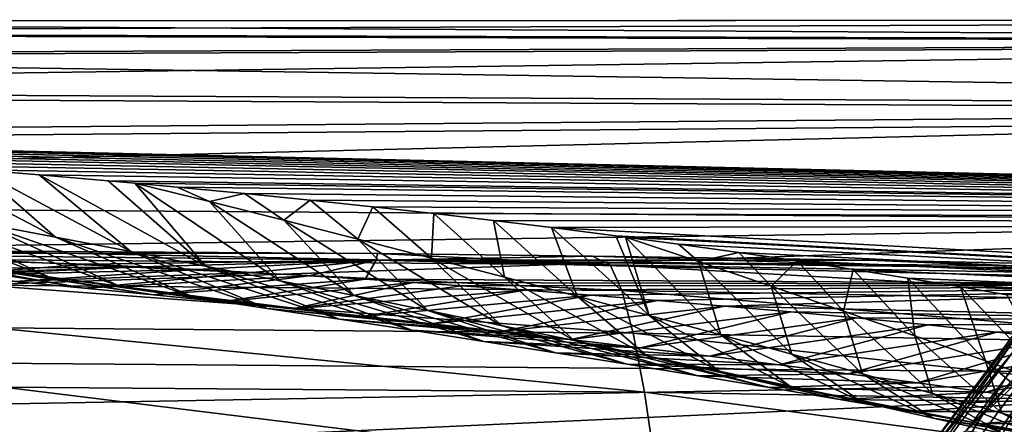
# Model space of a CAD drawing. Header units: metres. Extents: x -35 to 77, y -25 to 25.
# Tile 194 of 256: x 14.9 to 20.4, y 10.24 to 12.5. Entities that reach past the tile are written whole.
import ezdxf

# ---------------------------------------------------------------- set-up
doc = ezdxf.new("R2010")
doc.units = ezdxf.units.M
doc.layers.add('solid_500435', color=7, linetype='CONTINUOUS')

msp = doc.modelspace()

# ---------------------------------------------------------------- linework, layer by layer
at = {"layer": 'solid_500435'}
for points in [[(28.284271, 12.5, 28.284271), (8.863319, 12.491334, 9.521457), (8.219748, 12.424088, 10.165029)], [(27.025404, 12.372294, 29.543139), (28.284271, 12.5, 28.284271), (8.219748, 12.424088, 10.165029)], [(28.284271, 12.5, 28.284271), (9.508646, 12.491996, 8.87613), (8.863319, 12.491334, 9.521457)], [(28.284271, 12.5, 28.284271), (29.543139, 12.372294, 27.025404), (9.508646, 12.491996, 8.87613)], [(29.543139, 12.372294, 27.025404), (10.152286, 12.426069, 8.23249), (9.508646, 12.491996, 8.87613)], [(27.025404, 12.372294, 29.543139), (8.219748, 12.424088, 10.165029), (7.58136, 12.290613, 10.803416)], [(29.543139, 12.372294, 27.025404), (10.79081, 12.293905, 7.593967), (10.152286, 12.426069, 8.23249)], [(27.025404, 12.372294, 29.543139), (7.58136, 12.290613, 10.803416), (6.95156, 12.091624, 11.433216)], [(25.794411, 11.993353, 30.774132), (27.025404, 12.372294, 29.543139), (6.95156, 12.091624, 11.433216)], [(29.543139, 12.372294, 27.025404), (30.774132, 11.993353, 25.794411), (10.79081, 12.293905, 7.593967)], [(30.774132, 11.993353, 25.794411), (11.420814, 12.096209, 6.963966), (10.79081, 12.293905, 7.593967)], [(25.794411, 11.993353, 30.774132), (6.95156, 12.091624, 11.433216), (6.333705, 11.828181, 12.051071)], [(30.774132, 11.993353, 25.794411), (12.038939, 11.834033, 6.345845), (11.420814, 12.096209, 6.963966)], [(25.794411, 11.993353, 30.774132), (6.333705, 11.828181, 12.051071), (5.731089, 11.501687, 12.653687)], [(24.613493, 11.370881, 31.95505), (25.794411, 11.993353, 30.774132), (5.731089, 11.501687, 12.653687)], [(30.774132, 11.993353, 25.794411), (31.95505, 11.370881, 24.613493), (12.038939, 11.834033, 6.345845)], [(12.094448, 11.831163, 6.389437), (12.038939, 11.834033, 6.345845), (31.95505, 11.370881, 24.613493)], [(12.363529, 11.81682, 6.599371), (12.094448, 11.831163, 6.389437), (31.95505, 11.370881, 24.613493)], [(12.689228, 11.79849, 6.850453), (12.363529, 11.81682, 6.599371), (31.95505, 11.370881, 24.613493)], [(13.016025, 11.779007, 7.099099), (12.689228, 11.79849, 6.850453), (31.95505, 11.370881, 24.613493)], [(13.34391, 11.758336, 7.34532), (13.016025, 11.779007, 7.099099), (31.95505, 11.370881, 24.613493)], [(13.672874, 11.736439, 7.589127), (13.34391, 11.758336, 7.34532), (31.95505, 11.370881, 24.613493)], [(14.002905, 11.713278, 7.830529), (13.672874, 11.736439, 7.589127), (31.95505, 11.370881, 24.613493)], [(14.333991, 11.688812, 8.06954), (14.002905, 11.713278, 7.830529), (31.95505, 11.370881, 24.613493)], [(14.669457, 11.662643, 8.308208), (14.333991, 11.688812, 8.06954), (31.95505, 11.370881, 24.613493)], [(15.101937, 11.287316, 7.112889), (14.333991, 11.688812, 8.06954), (14.669457, 11.662643, 8.308208)], [(14.679743, 11.367078, 7.026926), (14.333991, 11.688812, 8.06954), (15.101937, 11.287316, 7.112889)], [(15.0104, 11.634592, 8.547231), (14.669457, 11.662643, 8.308208), (31.95505, 11.370881, 24.613493)], [(15.521838, 11.206902, 7.193993), (14.669457, 11.662643, 8.308208), (15.0104, 11.634592, 8.547231)], [(15.101937, 11.287316, 7.112889), (14.669457, 11.662643, 8.308208), (15.521838, 11.206902, 7.193993)], [(15.396325, 11.601154, 8.814042), (15.0104, 11.634592, 8.547231), (31.95505, 11.370881, 24.613493)], [(15.939554, 11.125829, 7.270534), (15.0104, 11.634592, 8.547231), (15.396325, 11.601154, 8.814042)], [(15.521838, 11.206902, 7.193993), (15.0104, 11.634592, 8.547231), (15.939554, 11.125829, 7.270534)], [(15.544859, 11.587819, 8.915764), (15.396325, 11.601154, 8.814042), (31.95505, 11.370881, 24.613493)], [(15.939554, 11.125829, 7.270534), (15.396325, 11.601154, 8.814042), (15.544859, 11.587819, 8.915764)], [(15.780159, 11.566168, 9.075868), (15.544859, 11.587819, 8.915764), (31.95505, 11.370881, 24.613493)], [(15.961314, 11.486045, 8.975907), (15.544859, 11.587819, 8.915764), (15.780159, 11.566168, 9.075868)], [(15.939554, 11.125829, 7.270534), (15.544859, 11.587819, 8.915764), (16.355188, 11.044089, 7.342803)], [(15.961314, 11.486045, 8.975907), (16.355188, 11.044089, 7.342803), (15.544859, 11.587819, 8.915764)], [(16.157141, 11.530127, 9.329815), (15.780159, 11.566168, 9.075868), (31.95505, 11.370881, 24.613493)], [(15.961314, 11.486045, 8.975907), (15.780159, 11.566168, 9.075868), (16.157141, 11.530127, 9.329815)], [(24.613493, 11.370881, 31.95505), (5.731089, 11.501687, 12.653687), (5.146922, 11.113884, 13.237854)], [(13.828043, 11.524668, 6.839231), (15.063831, 11.067068, 5.266188), (14.654963, 11.124319, 5.161921)], [(13.828043, 11.524668, 6.839231), (14.255146, 11.446194, 6.935808), (15.063831, 11.067068, 5.266188)], [(15.961314, 11.486045, 8.975907), (16.157141, 11.530127, 9.329815), (16.376949, 11.381721, 9.026813)], [(15.961314, 11.486045, 8.975907), (16.768772, 10.961684, 7.411009), (16.355188, 11.044089, 7.342803)], [(15.961314, 11.486045, 8.975907), (16.376949, 11.381721, 9.026813), (16.768772, 10.961684, 7.411009)], [(16.522518, 11.493563, 9.572983), (16.157141, 11.530127, 9.329815), (31.95505, 11.370881, 24.613493)], [(16.376949, 11.381721, 9.026813), (16.157141, 11.530127, 9.329815), (16.522518, 11.493563, 9.572983)], [(16.376949, 11.381721, 9.026813), (16.522518, 11.493563, 9.572983), (16.789915, 11.276748, 9.072753)], [(16.873186, 11.4568, 9.803285), (16.522518, 11.493563, 9.572983), (31.95505, 11.370881, 24.613493)], [(16.789915, 11.276748, 9.072753), (16.522518, 11.493563, 9.572983), (16.873186, 11.4568, 9.803285)], [(14.255146, 11.446194, 6.935808), (15.471525, 11.008999, 5.366505), (15.063831, 11.067068, 5.266188)], [(14.255146, 11.446194, 6.935808), (14.679743, 11.367078, 7.026926), (15.471525, 11.008999, 5.366505)], [(16.789915, 11.276748, 9.072753), (16.873186, 11.4568, 9.803285), (17.200224, 11.171132, 9.113852)], [(17.214249, 11.419051, 10.023246), (16.873186, 11.4568, 9.803285), (31.95505, 11.370881, 24.613493)], [(17.200224, 11.171132, 9.113852), (16.873186, 11.4568, 9.803285), (17.214249, 11.419051, 10.023246)], [(20.018362, 10.130641, 35.318447), (20.183916, 10.207466, 35.60379), (21.105394, 11.443209, 34.682388)], [(20.018362, 10.130641, 35.318447), (21.105394, 11.443209, 34.682388), (20.929567, 11.35397, 34.407265)], [(21.105394, 11.443209, 34.682388), (20.183916, 10.207466, 35.60379), (21.097561, 11.215384, 35.184097)], [(16.376949, 11.381721, 9.026813), (17.180285, 10.878616, 7.475305), (16.768772, 10.961684, 7.411009)], [(16.376949, 11.381721, 9.026813), (16.789915, 11.276748, 9.072753), (17.180285, 10.878616, 7.475305)], [(17.200224, 11.171132, 9.113852), (17.214249, 11.419051, 10.023246), (17.607887, 11.064886, 9.15023)], [(17.54665, 11.38034, 10.233936), (17.214249, 11.419051, 10.023246), (31.95505, 11.370881, 24.613493)], [(17.607887, 11.064886, 9.15023), (17.214249, 11.419051, 10.023246), (17.54665, 11.38034, 10.233936)], [(17.870441, 11.340838, 10.436012), (17.54665, 11.38034, 10.233936), (31.95505, 11.370881, 24.613493)], [(18.012886, 10.958032, 9.182024), (17.54665, 11.38034, 10.233936), (17.870441, 11.340838, 10.436012)], [(17.607887, 11.064886, 9.15023), (17.54665, 11.38034, 10.233936), (18.012886, 10.958032, 9.182024)], [(24.613493, 11.370881, 31.95505), (5.146922, 11.113884, 13.237854), (4.584321, 10.666838, 13.800456)], [(23.50502, 10.515053, 33.063522), (24.613493, 11.370881, 31.95505), (4.584321, 10.666838, 13.800456)], [(14.679743, 11.367078, 7.026926), (15.878037, 10.950111, 5.463146), (15.471525, 11.008999, 5.366505)], [(14.679743, 11.367078, 7.026926), (15.101937, 11.287316, 7.112889), (15.878037, 10.950111, 5.463146)], [(17.870441, 11.340838, 10.436012), (31.95505, 11.370881, 24.613493), (33.063522, 10.515053, 23.50502)], [(18.23003, 11.294973, 10.657241), (17.870441, 11.340838, 10.436012), (33.063522, 10.515053, 23.50502)], [(18.415161, 10.850604, 9.209389), (17.870441, 11.340838, 10.436012), (18.23003, 11.294973, 10.657241)], [(18.012886, 10.958032, 9.182024), (17.870441, 11.340838, 10.436012), (18.415161, 10.850604, 9.209389)], [(20.929567, 11.35397, 34.407265), (20.807411, 11.225739, 34.135418), (19.90852, 10.018048, 35.034321)], [(20.018362, 10.130641, 35.318447), (20.929567, 11.35397, 34.407265), (19.90852, 10.018048, 35.034321)], [(15.101937, 11.287316, 7.112889), (16.283369, 10.890403, 5.556374), (15.878037, 10.950111, 5.463146)], [(15.101937, 11.287316, 7.112889), (15.521838, 11.206902, 7.193993), (16.283369, 10.890403, 5.556374)], [(16.789915, 11.276748, 9.072753), (17.589703, 10.794888, 7.53584), (17.180285, 10.878616, 7.475305)], [(16.789915, 11.276748, 9.072753), (17.200224, 11.171132, 9.113852), (17.589703, 10.794888, 7.53584)], [(18.283215, 11.288018, 10.689712), (18.23003, 11.294973, 10.657241), (33.063522, 10.515053, 23.50502)], [(18.415161, 10.850604, 9.209389), (18.23003, 11.294973, 10.657241), (18.283215, 11.288018, 10.689712)], [(18.57855, 11.24863, 10.869032), (18.283215, 11.288018, 10.689712), (33.063522, 10.515053, 23.50502)], [(18.691448, 11.151618, 10.69151), (18.283215, 11.288018, 10.689712), (18.57855, 11.24863, 10.869032)], [(18.415161, 10.850604, 9.209389), (18.283215, 11.288018, 10.689712), (18.814651, 10.742644, 9.232483)], [(18.691448, 11.151618, 10.69151), (18.814651, 10.742644, 9.232483), (18.283215, 11.288018, 10.689712)], [(13.141451, 11.199481, 0.729948), (16.899967, 11.19621, 0.079907), (14.524554, 11.21193, 0.118616)], [(13.83409, 11.236241, 4.940051), (15.261068, 11.002968, 3.400466), (14.874352, 11.039311, 3.282435)], [(13.83409, 11.236241, 4.940051), (14.245008, 11.180724, 5.053343), (15.261068, 11.002968, 3.400466)], [(14.524554, 11.21193, 0.118616), (16.899967, 11.19621, 0.079907), (18.197048, 11.133426, -1.036539)], [(14.638998, 11.163287, -0.97627), (14.524554, 11.21193, 0.118616), (18.197048, 11.133426, -1.036539)], [(18.915718, 11.201994, 11.07157), (18.57855, 11.24863, 10.869032), (33.063522, 10.515053, 23.50502)], [(18.691448, 11.151618, 10.69151), (18.57855, 11.24863, 10.869032), (18.915718, 11.201994, 11.07157)], [(20.807411, 11.225739, 34.135418), (20.747696, 11.052354, 33.869297), (19.863518, 9.863935, 34.753498)], [(19.90852, 10.018048, 35.034321), (20.807411, 11.225739, 34.135418), (19.863518, 9.863935, 34.753498)], [(20.183916, 10.207466, 35.60379), (20.89719, 10.957153, 35.384468), (21.097561, 11.215384, 35.184097)], [(13.141451, 11.199481, 0.729948), (13.218028, 11.198367, 0.752684), (16.899967, 11.19621, 0.079907)], [(16.891436, 11.159782, 1.025752), (16.899967, 11.19621, 0.079907), (13.218028, 11.198367, 0.752684)], [(16.891436, 11.159782, 1.025752), (13.218028, 11.198367, 0.752684), (15.275796, 11.137024, 1.433208)], [(14.680511, 11.089795, 2.227622), (15.275796, 11.137024, 1.433208), (13.218028, 11.198367, 0.752684)], [(14.245008, 11.180724, 5.053343), (15.648513, 10.965436, 3.515693), (15.261068, 11.002968, 3.400466)], [(14.245008, 11.180724, 5.053343), (14.654963, 11.124319, 5.161921), (15.648513, 10.965436, 3.515693)], [(14.638998, 11.163287, -0.97627), (18.197048, 11.133426, -1.036539), (18.26235, 10.989527, -2.126598)], [(14.698556, 11.019142, -2.060939), (14.638998, 11.163287, -0.97627), (18.26235, 10.989527, -2.126598)], [(15.583074, 11.122745, 1.539506), (16.891436, 11.159782, 1.025752), (15.275796, 11.137024, 1.433208)], [(15.521838, 11.206902, 7.193993), (16.687525, 10.829869, 5.646452), (16.283369, 10.890403, 5.556374)], [(15.521838, 11.206902, 7.193993), (15.939554, 11.125829, 7.270534), (16.687525, 10.829869, 5.646452)], [(15.583074, 11.122745, 1.539506), (15.892092, 11.107179, 1.645957), (16.891436, 11.159782, 1.025752)], [(15.892092, 11.107179, 1.645957), (16.20286, 11.090325, 1.752547), (16.891436, 11.159782, 1.025752)], [(16.20286, 11.090325, 1.752547), (16.515385, 11.072184, 1.859266), (16.891436, 11.159782, 1.025752)], [(16.515385, 11.072184, 1.859266), (16.829678, 11.052752, 1.9661), (16.891436, 11.159782, 1.025752)], [(22.810406, 11.019508, 1.348992), (16.891436, 11.159782, 1.025752), (16.829678, 11.052752, 1.9661)], [(16.891436, 11.159782, 1.025752), (18.099733, 11.182255, 0.063255), (16.899967, 11.19621, 0.079907)], [(16.891436, 11.159782, 1.025752), (19.642685, 11.158648, 0.044803), (18.099733, 11.182255, 0.063255)], [(16.891436, 11.159782, 1.025752), (22.806129, 11.091311, 0.017506), (21.635445, 11.11911, 0.026006)], [(22.810406, 11.019508, 1.348992), (22.806129, 11.091311, 0.017506), (16.891436, 11.159782, 1.025752)], [(16.891436, 11.159782, 1.025752), (21.635445, 11.11911, 0.026006), (19.642685, 11.158648, 0.044803)], [(16.899967, 11.19621, 0.079907), (18.099733, 11.182255, 0.063255), (18.197048, 11.133426, -1.036539)], [(17.200224, 11.171132, 9.113852), (17.997004, 10.710504, 7.592764), (17.589703, 10.794888, 7.53584)], [(17.200224, 11.171132, 9.113852), (17.607887, 11.064886, 9.15023), (17.997004, 10.710504, 7.592764)], [(18.099733, 11.182255, 0.063255), (19.642685, 11.158648, 0.044803), (21.755745, 11.069629, -1.077033)], [(18.197048, 11.133426, -1.036539), (18.099733, 11.182255, 0.063255), (21.755745, 11.069629, -1.077033)], [(18.691448, 11.151618, 10.69151), (18.915718, 11.201994, 11.07157), (19.097061, 11.013774, 10.686696)], [(19.240774, 11.154818, 11.263299), (18.915718, 11.201994, 11.07157), (33.063522, 10.515053, 23.50502)], [(19.097061, 11.013774, 10.686696), (18.915718, 11.201994, 11.07157), (19.240774, 11.154818, 11.263299)], [(19.642685, 11.158648, 0.044803), (21.635445, 11.11911, 0.026006), (21.755745, 11.069629, -1.077033)], [(14.104031, 11.10832, 3.036767), (14.488595, 11.074439, 3.161302), (15.583074, 11.122745, 1.539506)], [(14.680511, 11.089795, 2.227622), (14.104031, 11.10832, 3.036767), (15.583074, 11.122745, 1.539506)], [(14.488595, 11.074439, 3.161302), (15.892092, 11.107179, 1.645957), (15.583074, 11.122745, 1.539506)], [(14.488595, 11.074439, 3.161302), (14.874352, 11.039311, 3.282435), (15.892092, 11.107179, 1.645957)], [(14.654963, 11.124319, 5.161921), (16.036453, 10.926746, 3.628417), (15.648513, 10.965436, 3.515693)], [(14.654963, 11.124319, 5.161921), (15.063831, 11.067068, 5.266188), (16.036453, 10.926746, 3.628417)], [(14.680511, 11.089795, 2.227622), (15.583074, 11.122745, 1.539506), (15.275796, 11.137024, 1.433208)], [(14.874352, 11.039311, 3.282435), (16.20286, 11.090325, 1.752547), (15.892092, 11.107179, 1.645957)], [(15.939554, 11.125829, 7.270534), (17.0905, 10.768509, 5.733644), (16.687525, 10.829869, 5.646452)], [(15.939554, 11.125829, 7.270534), (16.355188, 11.044089, 7.342803), (17.0905, 10.768509, 5.733644)], [(18.197048, 11.133426, -1.036539), (21.755745, 11.069629, -1.077033), (21.818415, 10.926412, -2.170262)], [(18.26235, 10.989527, -2.126598), (18.197048, 11.133426, -1.036539), (21.818415, 10.926412, -2.170262)], [(18.691448, 11.151618, 10.69151), (19.211296, 10.634189, 9.251464), (18.814651, 10.742644, 9.232483)], [(18.691448, 11.151618, 10.69151), (19.097061, 11.013774, 10.686696), (19.211296, 10.634189, 9.251464)], [(19.097061, 11.013774, 10.686696), (19.240774, 11.154818, 11.263299), (19.499022, 10.875485, 10.676536)], [(19.554573, 11.107082, 11.444983), (19.240774, 11.154818, 11.263299), (33.063522, 10.515053, 23.50502)], [(19.499022, 10.875485, 10.676536), (19.240774, 11.154818, 11.263299), (19.554573, 11.107082, 11.444983)], [(19.499022, 10.875485, 10.676536), (19.554573, 11.107082, 11.444983), (19.897247, 10.73686, 10.661154)], [(19.858089, 11.058797, 11.617579), (19.554573, 11.107082, 11.444983), (33.063522, 10.515053, 23.50502)], [(19.897247, 10.73686, 10.661154), (19.554573, 11.107082, 11.444983), (19.858089, 11.058797, 11.617579)], [(14.874352, 11.039311, 3.282435), (15.261068, 11.002968, 3.400466), (16.20286, 11.090325, 1.752547)], [(15.063831, 11.067068, 5.266188), (16.42469, 10.886915, 3.738911), (16.036453, 10.926746, 3.628417)], [(15.063831, 11.067068, 5.266188), (15.471525, 11.008999, 5.366505), (16.42469, 10.886915, 3.738911)], [(15.261068, 11.002968, 3.400466), (16.515385, 11.072184, 1.859266), (16.20286, 11.090325, 1.752547)], [(15.261068, 11.002968, 3.400466), (15.648513, 10.965436, 3.515693), (16.515385, 11.072184, 1.859266)], [(15.648513, 10.965436, 3.515693), (16.829678, 11.052752, 1.9661), (16.515385, 11.072184, 1.859266)], [(15.648513, 10.965436, 3.515693), (16.036453, 10.926746, 3.628417), (16.829678, 11.052752, 1.9661)], [(16.036453, 10.926746, 3.628417), (17.09779, 11.035251, 2.056841), (16.829678, 11.052752, 1.9661)], [(22.810406, 11.019508, 1.348992), (16.829678, 11.052752, 1.9661), (17.09779, 11.035251, 2.056841)], [(17.607887, 11.064886, 9.15023), (18.402159, 10.625466, 7.646231), (17.997004, 10.710504, 7.592764)], [(17.607887, 11.064886, 9.15023), (18.012886, 10.958032, 9.182024), (18.402159, 10.625466, 7.646231)], [(20.15229, 11.009973, 11.782044), (19.858089, 11.058797, 11.617579), (33.063522, 10.515053, 23.50502)], [(20.291658, 10.598007, 10.640676), (19.858089, 11.058797, 11.617579), (20.15229, 11.009973, 11.782044)], [(19.897247, 10.73686, 10.661154), (19.858089, 11.058797, 11.617579), (20.291658, 10.598007, 10.640676)], [(19.863518, 9.863935, 34.753498), (20.747696, 11.052354, 33.869297), (19.886099, 9.672229, 34.484436)], [(20.747696, 11.052354, 33.869297), (20.753006, 10.8377, 33.617516), (19.886099, 9.672229, 34.484436)], [(14.698556, 11.019142, -2.060939), (18.26235, 10.989527, -2.126598), (18.326714, 10.751978, -3.197643)], [(14.757223, 10.78115, -3.126732), (14.698556, 11.019142, -2.060939), (18.326714, 10.751978, -3.197643)], [(15.471525, 11.008999, 5.366505), (16.813105, 10.845939, 3.847396), (16.42469, 10.886915, 3.738911)], [(15.471525, 11.008999, 5.366505), (15.878037, 10.950111, 5.463146), (16.813105, 10.845939, 3.847396)], [(16.036453, 10.926746, 3.628417), (16.42469, 10.886915, 3.738911), (17.09779, 11.035251, 2.056841)], [(16.355188, 11.044089, 7.342803), (17.492262, 10.706314, 5.818161), (17.0905, 10.768509, 5.733644)], [(16.355188, 11.044089, 7.342803), (16.768772, 10.961684, 7.411009), (17.492262, 10.706314, 5.818161)], [(16.42469, 10.886915, 3.738911), (17.367195, 11.016819, 2.147648), (17.09779, 11.035251, 2.056841)], [(16.42469, 10.886915, 3.738911), (17.724091, 10.991135, 2.26728), (17.367195, 11.016819, 2.147648)], [(16.42469, 10.886915, 3.738911), (16.813105, 10.845939, 3.847396), (17.724091, 10.991135, 2.26728)], [(16.813105, 10.845939, 3.847396), (18.089495, 10.963516, 2.388194), (17.724091, 10.991135, 2.26728)], [(17.367195, 11.016819, 2.147648), (22.810406, 11.019508, 1.348992), (17.09779, 11.035251, 2.056841)], [(17.367195, 11.016819, 2.147648), (17.724091, 10.991135, 2.26728), (22.810406, 11.019508, 1.348992)], [(17.724091, 10.991135, 2.26728), (18.089495, 10.963516, 2.388194), (22.810406, 11.019508, 1.348992)], [(18.089495, 10.963516, 2.388194), (18.461348, 10.934025, 2.509964), (22.810406, 11.019508, 1.348992)], [(18.461348, 10.934025, 2.509964), (18.835075, 10.902892, 2.631681), (22.810406, 11.019508, 1.348992)], [(18.835075, 10.902892, 2.631681), (22.741085, 10.811742, 2.664436), (22.810406, 11.019508, 1.348992)], [(19.097061, 11.013774, 10.686696), (19.605032, 10.525279, 9.266487), (19.211296, 10.634189, 9.251464)], [(19.097061, 11.013774, 10.686696), (19.499022, 10.875485, 10.676536), (19.605032, 10.525279, 9.266487)], [(20.411825, 10.965233, 11.924934), (20.15229, 11.009973, 11.782044), (33.063522, 10.515053, 23.50502)], [(20.682169, 10.459038, 10.61523), (20.15229, 11.009973, 11.782044), (20.411825, 10.965233, 11.924934)], [(20.291658, 10.598007, 10.640676), (20.15229, 11.009973, 11.782044), (20.682169, 10.459038, 10.61523)], [(15.878037, 10.950111, 5.463146), (17.201576, 10.803809, 3.95409), (16.813105, 10.845939, 3.847396)], [(15.878037, 10.950111, 5.463146), (16.283369, 10.890403, 5.556374), (17.201576, 10.803809, 3.95409)], [(16.768772, 10.961684, 7.411009), (17.892736, 10.643278, 5.900169), (17.492262, 10.706314, 5.818161)], [(16.768772, 10.961684, 7.411009), (17.180285, 10.878616, 7.475305), (17.892736, 10.643278, 5.900169)], [(16.813105, 10.845939, 3.847396), (17.201576, 10.803809, 3.95409), (18.089495, 10.963516, 2.388194)], [(17.201576, 10.803809, 3.95409), (18.461348, 10.934025, 2.509964), (18.089495, 10.963516, 2.388194)], [(18.012886, 10.958032, 9.182024), (18.805105, 10.539782, 7.696413), (18.402159, 10.625466, 7.646231)], [(18.012886, 10.958032, 9.182024), (18.415161, 10.850604, 9.209389), (18.805105, 10.539782, 7.696413)], [(18.26235, 10.989527, -2.126598), (21.818415, 10.926412, -2.170262), (21.880251, 10.690013, -3.24443)], [(18.326714, 10.751978, -3.197643), (18.26235, 10.989527, -2.126598), (21.880251, 10.690013, -3.24443)], [(20.183916, 10.207466, 35.60379), (20.717474, 10.713876, 35.564186), (20.89719, 10.957153, 35.384468)], [(16.283369, 10.890403, 5.556374), (17.589991, 10.76052, 4.059207), (17.201576, 10.803809, 3.95409)], [(16.283369, 10.890403, 5.556374), (16.687525, 10.829869, 5.646452), (17.589991, 10.76052, 4.059207)], [(17.201576, 10.803809, 3.95409), (17.589991, 10.76052, 4.059207), (18.461348, 10.934025, 2.509964)], [(17.589991, 10.76052, 4.059207), (18.835075, 10.902892, 2.631681), (18.461348, 10.934025, 2.509964)], [(17.589991, 10.76052, 4.059207), (17.978231, 10.716062, 4.162963), (18.835075, 10.902892, 2.631681)], [(17.978231, 10.716062, 4.162963), (19.206095, 10.870403, 2.752431), (18.835075, 10.902892, 2.631681)], [(18.835075, 10.902892, 2.631681), (19.206095, 10.870403, 2.752431), (22.741085, 10.811742, 2.664436)], [(16.687525, 10.829869, 5.646452), (17.978231, 10.716062, 4.162963), (17.589991, 10.76052, 4.059207)], [(16.687525, 10.829869, 5.646452), (17.0905, 10.768509, 5.733644), (17.978231, 10.716062, 4.162963)], [(17.180285, 10.878616, 7.475305), (18.291847, 10.579391, 5.979829), (17.892736, 10.643278, 5.900169)], [(17.180285, 10.878616, 7.475305), (17.589703, 10.794888, 7.53584), (18.291847, 10.579391, 5.979829)], [(17.978231, 10.716062, 4.162963), (18.366167, 10.67042, 4.265548), (19.206095, 10.870403, 2.752431)], [(18.366167, 10.67042, 4.265548), (19.569807, 10.8369, 2.871299), (19.206095, 10.870403, 2.752431)], [(18.366167, 10.67042, 4.265548), (18.753658, 10.623567, 4.367124), (19.569807, 10.8369, 2.871299)], [(18.415161, 10.850604, 9.209389), (19.20577, 10.453455, 7.743492), (18.805105, 10.539782, 7.696413)], [(18.415161, 10.850604, 9.209389), (18.814651, 10.742644, 9.232483), (19.20577, 10.453455, 7.743492)], [(18.753658, 10.623567, 4.367124), (19.971233, 10.79781, 3.003881), (19.569807, 10.8369, 2.871299)], [(19.206095, 10.870403, 2.752431), (19.569807, 10.8369, 2.871299), (22.741085, 10.811742, 2.664436)], [(19.499022, 10.875485, 10.676536), (19.995783, 10.415958, 9.277708), (19.605032, 10.525279, 9.266487)], [(19.499022, 10.875485, 10.676536), (19.897247, 10.73686, 10.661154), (19.995783, 10.415958, 9.277708)], [(19.569807, 10.8369, 2.871299), (19.971233, 10.79781, 3.003881), (22.741085, 10.811742, 2.664436)], [(19.886099, 9.672229, 34.484436), (20.753006, 10.8377, 33.617516), (19.972576, 9.456598, 34.242008)], [(20.753006, 10.8377, 33.617516), (20.819704, 10.595779, 33.394875), (19.972576, 9.456598, 34.242008)], [(14.757223, 10.78115, -3.126732), (18.326714, 10.751978, -3.197643), (18.389555, 10.422619, -4.239983)], [(14.814455, 10.451143, -4.164021), (14.757223, 10.78115, -3.126732), (18.389555, 10.422619, -4.239983)], [(17.589703, 10.794888, 7.53584), (18.68952, 10.514643, 6.057304), (18.291847, 10.579391, 5.979829)], [(17.589703, 10.794888, 7.53584), (17.997004, 10.710504, 7.592764), (18.68952, 10.514643, 6.057304)], [(18.753658, 10.623567, 4.367124), (19.140562, 10.575477, 4.467853), (19.971233, 10.79781, 3.003881)], [(19.140562, 10.575477, 4.467853), (20.355637, 10.758231, 3.132316), (19.971233, 10.79781, 3.003881)], [(19.971233, 10.79781, 3.003881), (20.355637, 10.758231, 3.132316), (22.741085, 10.811742, 2.664436)], [(20.355637, 10.758231, 3.132316), (20.729973, 10.717895, 3.257753), (22.741085, 10.811742, 2.664436)], [(17.0905, 10.768509, 5.733644), (18.366167, 10.67042, 4.265548), (17.978231, 10.716062, 4.162963)], [(17.0905, 10.768509, 5.733644), (17.492262, 10.706314, 5.818161), (18.366167, 10.67042, 4.265548)], [(18.326714, 10.751978, -3.197643), (21.880251, 10.690013, -3.24443), (21.940704, 10.362271, -4.289823)], [(18.389555, 10.422619, -4.239983), (18.326714, 10.751978, -3.197643), (21.940704, 10.362271, -4.289823)], [(18.814651, 10.742644, 9.232483), (19.604073, 10.366494, 7.787648), (19.20577, 10.453455, 7.743492)], [(18.814651, 10.742644, 9.232483), (19.211296, 10.634189, 9.251464), (19.604073, 10.366494, 7.787648)], [(19.140562, 10.575477, 4.467853), (19.526735, 10.526123, 4.567899), (20.355637, 10.758231, 3.132316)], [(19.526735, 10.526123, 4.567899), (20.729973, 10.717895, 3.257753), (20.355637, 10.758231, 3.132316)], [(19.526735, 10.526123, 4.567899), (19.912033, 10.475478, 4.667422), (20.729973, 10.717895, 3.257753)], [(19.897247, 10.73686, 10.661154), (20.383461, 10.306278, 9.285275), (19.995783, 10.415958, 9.277708)], [(19.897247, 10.73686, 10.661154), (20.291658, 10.598007, 10.640676), (20.383461, 10.306278, 9.285275)], [(19.912033, 10.475478, 4.667422), (21.094158, 10.67685, 3.380469), (20.729973, 10.717895, 3.257753)], [(23.50502, 10.515053, 33.063522), (4.584321, 10.666838, 13.800456), (4.046282, 10.162931, 14.338494)], [(17.492262, 10.706314, 5.818161), (18.753658, 10.623567, 4.367124), (18.366167, 10.67042, 4.265548)], [(17.492262, 10.706314, 5.818161), (17.892736, 10.643278, 5.900169), (18.753658, 10.623567, 4.367124)], [(17.997004, 10.710504, 7.592764), (19.085678, 10.449024, 6.132757), (18.68952, 10.514643, 6.057304)], [(17.997004, 10.710504, 7.592764), (18.402159, 10.625466, 7.646231), (19.085678, 10.449024, 6.132757)], [(19.912033, 10.475478, 4.667422), (20.296303, 10.423495, 4.766593), (21.094158, 10.67685, 3.380469)], [(20.183916, 10.207466, 35.60379), (20.354965, 10.186273, 35.926693), (20.717474, 10.713876, 35.564186)], [(20.296303, 10.423495, 4.766593), (21.447912, 10.635145, 3.500715), (21.094158, 10.67685, 3.380469)], [(20.717474, 10.713876, 35.564186), (20.354965, 10.186273, 35.926693), (22.219784, 10.264662, 38.742424)], [(17.892736, 10.643278, 5.900169), (19.140562, 10.575477, 4.467853), (18.753658, 10.623567, 4.367124)], [(17.892736, 10.643278, 5.900169), (18.291847, 10.579391, 5.979829), (19.140562, 10.575477, 4.467853)], [(18.402159, 10.625466, 7.646231), (19.480221, 10.382515, 6.206364), (19.085678, 10.449024, 6.132757)], [(18.402159, 10.625466, 7.646231), (18.805105, 10.539782, 7.696413), (19.480221, 10.382515, 6.206364)], [(19.211296, 10.634189, 9.251464), (19.999937, 10.278904, 7.829064), (19.604073, 10.366494, 7.787648)], [(19.211296, 10.634189, 9.251464), (19.605032, 10.525279, 9.266487), (19.999937, 10.278904, 7.829064)], [(20.296303, 10.423495, 4.766593), (20.679382, 10.370118, 4.865582), (21.447912, 10.635145, 3.500715)], [(18.291847, 10.579391, 5.979829), (19.526735, 10.526123, 4.567899), (19.140562, 10.575477, 4.467853)], [(18.291847, 10.579391, 5.979829), (18.68952, 10.514643, 6.057304), (19.526735, 10.526123, 4.567899)], [(19.972576, 9.456598, 34.242008), (20.819704, 10.595779, 33.394875), (20.408543, 9.62162, 33.751801)], [(20.291658, 10.598007, 10.640676), (20.767979, 10.196292, 9.289341), (20.383461, 10.306278, 9.285275)], [(20.291658, 10.598007, 10.640676), (20.682169, 10.459038, 10.61523), (20.767979, 10.196292, 9.289341)], [(23.50502, 10.515053, 33.063522), (4.046282, 10.162931, 14.338494), (3.535675, 9.604852, 14.849102)], [(22.495705, 9.445934, 34.072838), (23.50502, 10.515053, 33.063522), (3.535675, 9.604852, 14.849102)], [(18.68952, 10.514643, 6.057304), (19.912033, 10.475478, 4.667422), (19.526735, 10.526123, 4.567899)], [(18.68952, 10.514643, 6.057304), (19.085678, 10.449024, 6.132757), (19.912033, 10.475478, 4.667422)], [(18.805105, 10.539782, 7.696413), (19.873043, 10.315087, 6.27831), (19.480221, 10.382515, 6.206364)], [(18.805105, 10.539782, 7.696413), (19.20577, 10.453455, 7.743492), (19.873043, 10.315087, 6.27831)], [(19.605032, 10.525279, 9.266487), (20.39328, 10.190688, 7.867919), (19.999937, 10.278904, 7.829064)], [(19.605032, 10.525279, 9.266487), (19.995783, 10.415958, 9.277708), (20.39328, 10.190688, 7.867919)], [(14.814455, 10.451143, -4.164021), (18.389555, 10.422619, -4.239983), (18.450291, 10.003522, -5.244059)], [(14.869708, 10.031186, -5.163308), (14.814455, 10.451143, -4.164021), (18.450291, 10.003522, -5.244059)], [(19.085678, 10.449024, 6.132757), (20.296303, 10.423495, 4.766593), (19.912033, 10.475478, 4.667422)], [(19.085678, 10.449024, 6.132757), (19.480221, 10.382515, 6.206364), (20.296303, 10.423495, 4.766593)], [(19.20577, 10.453455, 7.743492), (20.264032, 10.246716, 6.348779), (19.873043, 10.315087, 6.27831)], [(19.20577, 10.453455, 7.743492), (19.604073, 10.366494, 7.787648), (20.264032, 10.246716, 6.348779)], [(18.389555, 10.422619, -4.239983), (21.940704, 10.362271, -4.289823), (21.999235, 9.945259, -5.296863)], [(18.450291, 10.003522, -5.244059), (18.389555, 10.422619, -4.239983), (21.999235, 9.945259, -5.296863)], [(19.480221, 10.382515, 6.206364), (20.679382, 10.370118, 4.865582), (20.296303, 10.423495, 4.766593)], [(19.995783, 10.415958, 9.277708), (20.783985, 10.10185, 7.904395), (20.39328, 10.190688, 7.867919)], [(19.995783, 10.415958, 9.277708), (20.383461, 10.306278, 9.285275), (20.783985, 10.10185, 7.904395)], [(19.480221, 10.382515, 6.206364), (19.873043, 10.315087, 6.27831), (20.679382, 10.370118, 4.865582)], [(19.604073, 10.366494, 7.787648), (20.653082, 10.177373, 6.417955), (20.264032, 10.246716, 6.348779)], [(19.604073, 10.366494, 7.787648), (19.999937, 10.278904, 7.829064), (20.653082, 10.177373, 6.417955)], [(19.873043, 10.315087, 6.27831), (21.061111, 10.315291, 4.964561), (20.679382, 10.370118, 4.865582)], [(19.873043, 10.315087, 6.27831), (20.264032, 10.246716, 6.348779), (21.061111, 10.315291, 4.964561)], [(19.999937, 10.278904, 7.829064), (21.040073, 10.107027, 6.486022), (20.653082, 10.177373, 6.417955)], [(19.999937, 10.278904, 7.829064), (20.39328, 10.190688, 7.867919), (21.040073, 10.107027, 6.486022)], [(20.264032, 10.246716, 6.348779), (21.44133, 10.258957, 5.063702), (21.061111, 10.315291, 4.964561)], [(20.383461, 10.306278, 9.285275), (21.17193, 10.012385, 7.93867), (20.783985, 10.10185, 7.904395)], [(20.383461, 10.306278, 9.285275), (20.767979, 10.196292, 9.289341), (21.17193, 10.012385, 7.93867)], [(20.264032, 10.246716, 6.348779), (20.653082, 10.177373, 6.417955), (21.44133, 10.258957, 5.063702)], [(22.219784, 10.264662, 38.742424), (20.354965, 10.186273, 35.926693), (21.547577, 9.639876, 38.749184)]]:
    msp.add_3dface(points, dxfattribs=at)

doc.saveas('drawing.dxf')
